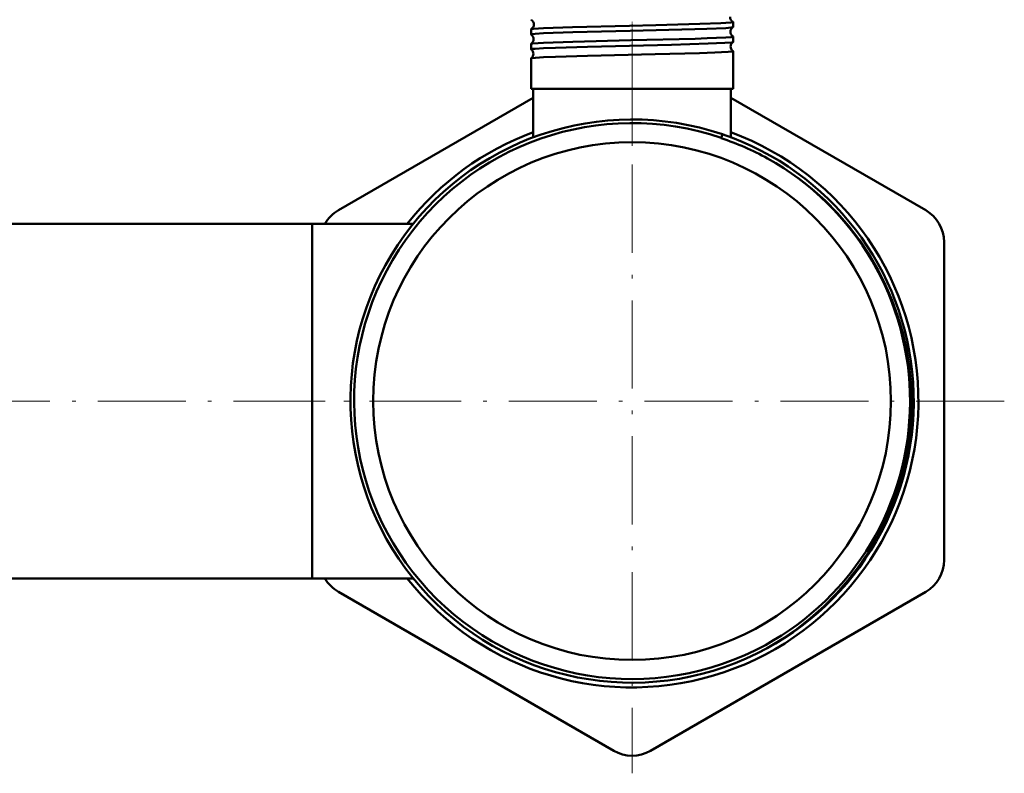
# Model space of a CAD drawing. Extents: x -1438 to 1837, y -1771 to 637.
# Tile 81 of 91: x 1703 to 1837, y -250 to -147. Entities that reach past the tile are written whole.
import ezdxf

# ---------------------------------------------------------------- set-up
doc = ezdxf.new("R2010")
doc.units = 0
doc.linetypes.add('DASHDOT', pattern=[18.5, 12, -3, 0.5, -3])

msp = doc.modelspace()

# ---------------------------------------------------------------- linework, layer by layer
at = {"color": 7, "linetype": 'DASHDOT', "lineweight": 18, "ltscale": 0.046515}
msp.add_line((1785.98, -149), (1785.98, -147.14), dxfattribs=at)
at = {"color": 7, "lineweight": 50}
for p, q in [((1799.74, -148), (1799.74, -147.31)), ((1772.22, -149.01), (1772.22, -148.3)), ((1799.74, -150.02), (1799.74, -149.29)), ((1772.22, -151.03), (1772.22, -150.28)), ((1799.74, -156.38), (1799.74, -151.27)), ((1772.22, -156.38), (1772.22, -152.25)), ((1773.9, -156.38), (1772.22, -156.38)), ((1772.53, -163.01), (1772.53, -156.38)), ((1799.74, -156.38), (1773.9, -156.38)), ((1799.43, -163.01), (1799.43, -156.38)), ((1745.98, -172.95), (1772.53, -157.62)), ((1799.43, -157.62), (1825.98, -172.95)), ((1798.1, -163.13), (1798.12, -163.07)), ((1798.28, -162.6), (1798.12, -163.07)), ((1742.43, -174.78), (1697.43, -174.78)), ((1742.43, -174.78), (1742.43, -183.67)), ((1742.43, -174.78), (1742.43, -198.93)), ((1756.18, -174.78), (1742.43, -174.78)), ((1756.18, -174.78), (1742.43, -174.78)), ((1828.48, -177.28), (1828.48, -220.58)), ((1742.43, -183.67), (1742.43, -223.08)), ((1742.43, -198.93), (1742.43, -223.08)), ((1742.43, -223.08), (1697.43, -223.08)), ((1756.18, -223.08), (1742.43, -223.08)), ((1783.48, -246.56), (1745.98, -224.91)), ((1825.98, -224.91), (1788.48, -246.56))]:
    msp.add_line(p, q, dxfattribs=at)
at = {"color": 7, "linetype": 'DASHDOT', "lineweight": 18}
for p, q in [((1785.98, -148.23), (1785.98, -249.63)), ((1762.2, -198.93), (1689.86, -198.93)), ((1836.68, -198.93), (1735.28, -198.93))]:
    msp.add_line(p, q, dxfattribs=at)
at = {"color": 7, "linetype": 'DASHDOT', "lineweight": 18, "ltscale": 0.047738}
msp.add_line((1785.98, -151.03), (1785.98, -149.12), dxfattribs=at)
at = {"color": 7, "linetype": 'DASHDOT', "lineweight": 18, "ltscale": 0.352491}
msp.add_line((1785.98, -164.18), (1785.98, -150.08), dxfattribs=at)
at = {"color": 7, "lineweight": 50}
for points in [[(1773.9, -148.14), (1777.85, -148), (1785.61, -147.81), (1789.23, -147.73), (1795.21, -147.57), (1798.09, -147.46), (1799.45, -147.37), (1799.7, -147.33), (1799.73, -147.32), (1799.74, -147.31), (1799.74, -147.31)], [(1772.22, -149.01), (1772.22, -149), (1772.22, -149), (1772.23, -149), (1772.24, -148.99), (1772.42, -148.95), (1772.76, -148.92), (1773.9, -148.84)], [(1772.23, -148.29), (1772.29, -148.27), (1772.57, -148.23), (1773.9, -148.14)], [(1773.9, -148.84), (1777.91, -148.7), (1785.74, -148.51), (1794.51, -148.29), (1796.17, -148.23), (1798.74, -148.12), (1799.47, -148.06), (1799.68, -148.02), (1799.73, -148.01)], [(1772.23, -150.27), (1772.27, -150.25), (1772.48, -150.22), (1773.9, -150.12)], [(1773.9, -150.12), (1777.9, -149.98), (1785.8, -149.79), (1794.56, -149.57), (1796.23, -149.52), (1798.76, -149.41), (1799.48, -149.35), (1799.71, -149.31), (1799.73, -149.3), (1799.73, -149.3), (1799.74, -149.29), (1799.74, -149.29)], [(1773.9, -150.87), (1775.56, -150.8), (1779.89, -150.67), (1791.34, -150.39), (1796.34, -150.25), (1798.63, -150.15), (1799.56, -150.07), (1799.7, -150.04), (1799.73, -150.03)], [(1772.22, -151.03), (1772.22, -151.03), (1772.22, -151.02), (1772.23, -151.02), (1772.24, -151.01), (1772.42, -150.97), (1772.76, -150.94), (1773.9, -150.87)], [(1773.9, -152.1), (1775.56, -152.03), (1779.89, -151.91), (1789.11, -151.69), (1795.16, -151.53), (1797.23, -151.46), (1799.08, -151.36), (1799.66, -151.3), (1799.71, -151.29), (1799.73, -151.28), (1799.74, -151.27), (1799.74, -151.27), (1799.74, -151.27)], [(1772.23, -152.24), (1772.24, -152.24), (1772.27, -152.23), (1772.82, -152.16), (1773.9, -152.1)], [(1804.36, -232.58), (1806.43, -231.35), (1808.41, -229.99), (1810.3, -228.5), (1812.1, -226.91), (1813.79, -225.2), (1815.37, -223.39), (1816.83, -221.49), (1818.17, -219.5), (1819.32, -217.54), (1820.36, -215.52), (1821.27, -213.44), (1822.06, -211.31), (1822.61, -209.54), (1823.07, -207.75), (1823.44, -205.94), (1823.68, -204.44), (1823.9, -202.45), (1824.02, -200.46), (1824.04, -198.47), (1823.95, -196.44), (1823.72, -194.15), (1823.35, -191.88), (1822.84, -189.63), (1822.19, -187.42), (1821.42, -185.25), (1820.51, -183.13), (1819.48, -181.08), (1818.28, -179.01), (1816.96, -177.03), (1815.51, -175.13), (1813.94, -173.32), (1812.26, -171.62), (1810.48, -170.03), (1808.61, -168.55), (1806.64, -167.19), (1805.55, -166.51), (1804.43, -165.87)]]:
    msp.add_lwpolyline(points, dxfattribs=at)
msp.add_circle((1785.98, -198.93), 35.26, dxfattribs=at)
for centre, radius, start, end in [((1772.24, -146.98), 0.0192, 194.8125, 251.7203), ((1771.87, -147.64), 0.736, 0.8882, 60.6145), ((1800.07, -146.64), 0.736, 178.0437, 242.0634), ((1799.72, -147.31), 0.0202, 16.6342, 73.9397), ((1772.24, -148.3), 0.0186, 108.1404, 164.9916), ((1771.87, -147.64), 0.736, 299.3516, 1.2089), ((1800.1, -148.64), 0.737, 120.8491, 178.3603), ((1800.11, -148.64), 0.737, 178.0896, 239.1594), ((1799.72, -147.99), 0.0177, 290.3516, 346.673), ((1772.24, -149), 0.0165, 191.9035, 247.4548), ((1771.83, -149.64), 0.737, 0.9273, 57.6413), ((1771.83, -149.64), 0.738, 302.3238, 1.1689), ((1800.14, -150.64), 0.738, 123.884, 178.3248), ((1799.72, -149.29), 0.0171, 13.4077, 69.6971), ((1799.72, -150.01), 0.0154, 294.8823, 349.4667), ((1772.23, -150.28), 0.0158, 112.5136, 168.073), ((1772.23, -151.03), 0.0145, 189.3133, 242.8736), ((1771.8, -151.64), 0.738, 0.9482, 54.5414), ((1800.14, -150.64), 0.738, 178.1124, 236.129), ((1799.72, -151.27), 0.0148, 10.6799, 65.3769), ((1772.23, -152.26), 0.0138, 117.0359, 170.5143), ((1771.8, -151.64), 0.738, 305.4326, 1.1357), ((1785.98, -198.93), 38.36, 71.2996, 296.3152), ((1785.98, -198.93), 37.86, 71.2932, 298.6479), ((1785.98, -198.93), 39, 110.1743, 141.7406), ((1785.98, -198.93), 39, 218.2606, 69.8263), ((1786.12, -199.41), 38.21, 61.3733, 71.7284), ((1785.98, -198.93), 38.36, 296.3153, 71.3089), ((1785.98, -198.93), 37.86, 298.6479, 60.8335), ((1748.48, -177.28), 5, 120, 150.0097), ((1823.48, -177.28), 5, 0, 60), ((1823.48, -220.58), 5, 300, 0), ((1748.48, -220.58), 5, 209.9929, 240), ((1785.65, -198.97), 38.47, 296.7825, 299.108), ((1785.98, -242.23), 5, 240, 300)]:
    msp.add_arc(centre, radius, start, end, dxfattribs=at)

doc.saveas('drawing.dxf')
